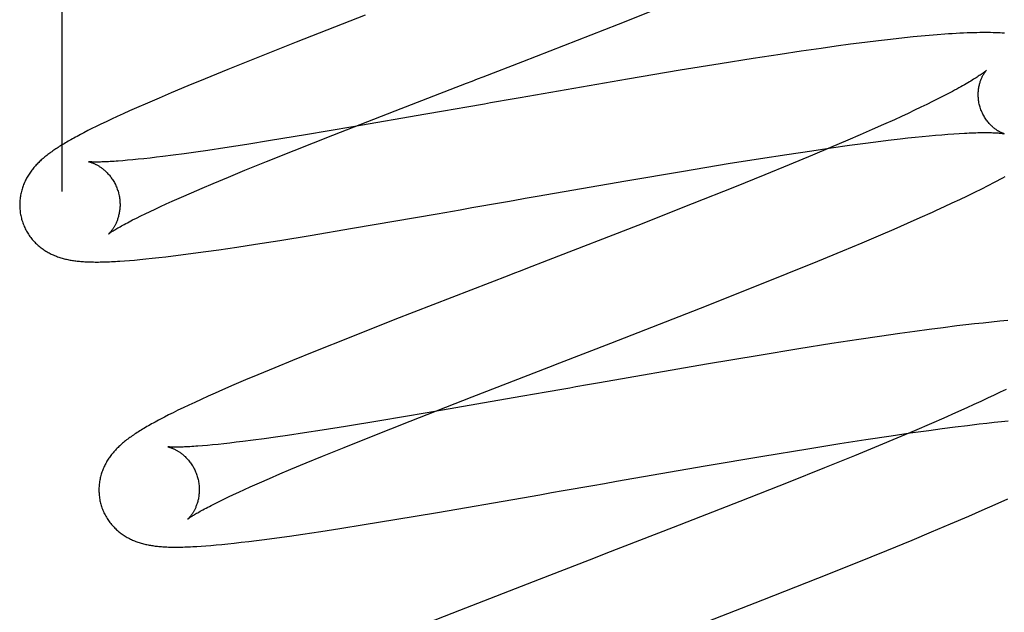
# Model space of a CAD drawing. Header units: inches. Extents: x 0 to 243, y 0 to 157.
# Tile 20 of 115: x 116.458 to 116.654, y 57.911 to 58.029. Entities that reach past the tile are written whole.
import ezdxf

# ---------------------------------------------------------------- set-up
doc = ezdxf.new("R2010")
doc.units = ezdxf.units.IN
doc.header["$LTSCALE"] = 13.357143
doc.header["$MEASUREMENT"] = 0
doc.linetypes.add('HIDDEN', pattern=[0.2, 0.1, -0.1])
doc.layers.add('DEFAULT_2', color=8, linetype='HIDDEN')

msp = doc.modelspace()

# ---------------------------------------------------------------- linework, layer by layer
at = {"layer": 'DEFAULT_2', "color": 8, "linetype": 'HIDDEN'}
for p, q in [((116.46662, 62.00203), (116.46662, 56.50152)), ((116.57756, 58.02825), (116.58741, 58.03215)), ((116.52709, 58.03002), (116.51336, 58.02466)), ((116.55848, 58.02082), (116.57756, 58.02825)), ((116.63289, 58.02534), (116.63115, 58.02514)), ((116.63459, 58.02552), (116.63289, 58.02534)), ((116.63626, 58.02569), (116.63459, 58.02552)), ((116.6379, 58.02585), (116.63626, 58.02569)), ((116.6395, 58.026), (116.6379, 58.02585)), ((116.64107, 58.02613), (116.6395, 58.026)), ((116.51336, 58.02466), (116.50539, 58.0215)), ((116.61799, 58.02343), (116.61394, 58.02285)), ((116.62094, 58.02384), (116.61799, 58.02343)), ((116.62383, 58.02423), (116.62094, 58.02384)), ((116.62664, 58.02459), (116.62383, 58.02423)), ((116.62937, 58.02493), (116.62664, 58.02459)), ((116.63115, 58.02514), (116.62937, 58.02493)), ((116.50539, 58.0215), (116.49971, 58.01922)), ((116.60442, 58.0214), (116.59781, 58.02035)), ((116.60978, 58.02223), (116.60442, 58.0214)), ((116.61394, 58.02285), (116.60978, 58.02223)), ((116.59781, 58.02035), (116.58986, 58.01905)), ((116.49519, 58.01738), (116.49174, 58.01596)), ((116.49971, 58.01922), (116.49519, 58.01738)), ((116.58986, 58.01905), (116.57938, 58.01729)), ((116.49174, 58.01596), (116.48841, 58.01456)), ((116.57938, 58.01729), (116.55799, 58.01359)), ((116.486, 58.01353), (116.48368, 58.01253)), ((116.48841, 58.01456), (116.486, 58.01353)), ((116.55799, 58.01359), (116.55561, 58.01317)), ((116.64225, 58.01388), (116.64122, 58.01335)), ((116.64322, 58.01438), (116.64225, 58.01388)), ((116.64413, 58.01486), (116.64322, 58.01438)), ((116.48151, 58.01158), (116.48015, 58.01097)), ((116.48368, 58.01253), (116.48151, 58.01158)), ((116.54734, 58.01172), (116.545, 58.01131)), ((116.55561, 58.01317), (116.55324, 58.01276)), ((116.63782, 58.01168), (116.63658, 58.01109)), ((116.63901, 58.01226), (116.63782, 58.01168)), ((116.64014, 58.01281), (116.63901, 58.01226)), ((116.64122, 58.01335), (116.64014, 58.01281)), ((116.47765, 58.00984), (116.47651, 58.00931)), ((116.47886, 58.01039), (116.47765, 58.00984)), ((116.48015, 58.01097), (116.47886, 58.01039)), ((116.52065, 58.00614), (116.53307, 58.01099)), ((116.5392, 58.0103), (116.52465, 58.00778)), ((116.54267, 58.0109), (116.5392, 58.0103)), ((116.545, 58.01131), (116.54267, 58.0109)), ((116.63394, 58.00986), (116.63255, 58.00922)), ((116.63529, 58.01048), (116.63394, 58.00986)), ((116.63658, 58.01109), (116.63529, 58.01048)), ((116.47351, 58.00787), (116.47263, 58.00744)), ((116.47444, 58.00833), (116.47351, 58.00787)), ((116.47544, 58.00881), (116.47444, 58.00833)), ((116.47651, 58.00931), (116.47544, 58.00881)), ((116.52465, 58.00778), (116.51517, 58.00618)), ((116.63038, 58.00824), (116.6281, 58.00723)), ((116.63255, 58.00922), (116.63038, 58.00824)), ((116.47033, 58.00626), (116.46966, 58.0059)), ((116.47105, 58.00663), (116.47033, 58.00626)), ((116.47181, 58.00703), (116.47105, 58.00663)), ((116.47263, 58.00744), (116.47181, 58.00703)), ((116.51517, 58.00618), (116.50822, 58.00504)), ((116.51291, 58.00307), (116.52065, 58.00614)), ((116.62573, 58.00618), (116.62326, 58.00512)), ((116.6281, 58.00723), (116.62573, 58.00618)), ((116.63368, 58.00539), (116.6352, 58.00557)), ((116.6352, 58.00557), (116.63667, 58.00572)), ((116.63667, 58.00572), (116.63809, 58.00587)), ((116.63809, 58.00587), (116.63946, 58.006)), ((116.63946, 58.006), (116.64077, 58.00612)), ((116.64077, 58.00612), (116.64203, 58.00623)), ((116.64203, 58.00623), (116.64323, 58.00633)), ((116.64323, 58.00633), (116.64438, 58.00641)), ((116.64438, 58.00641), (116.64546, 58.00648)), ((116.49909, 58.00361), (116.49573, 58.00311)), ((116.50353, 58.00429), (116.49909, 58.00361)), ((116.50822, 58.00504), (116.50353, 58.00429)), ((116.61608, 58.00304), (116.61992, 58.0036)), ((116.61983, 58.00365), (116.61625, 58.00215)), ((116.62326, 58.00512), (116.61983, 58.00365)), ((116.61992, 58.0036), (116.62361, 58.00412)), ((116.62361, 58.00412), (116.62627, 58.00447)), ((116.62627, 58.00447), (116.62884, 58.00481)), ((116.62884, 58.00481), (116.63132, 58.00511)), ((116.63132, 58.00511), (116.63368, 58.00539)), ((116.48547, 58.00173), (116.48421, 58.00158)), ((116.48678, 58.00189), (116.48547, 58.00173)), ((116.48885, 58.00215), (116.48678, 58.00189)), ((116.49103, 58.00244), (116.48885, 58.00215)), ((116.49333, 58.00276), (116.49103, 58.00244)), ((116.49573, 58.00311), (116.49333, 58.00276)), ((116.50744, 58.00088), (116.51291, 58.00307)), ((116.6059, 58.00149), (116.61109, 58.00229)), ((116.61109, 58.00229), (116.61608, 58.00304)), ((116.61625, 58.00215), (116.61159, 58.00021)), ((116.47975, 58.00112), (116.47879, 58.00103)), ((116.48078, 58.00121), (116.47975, 58.00112)), ((116.48186, 58.00132), (116.48078, 58.00121)), ((116.48301, 58.00144), (116.48186, 58.00132)), ((116.48421, 58.00158), (116.48301, 58.00144)), ((116.50313, 57.99913), (116.50744, 58.00088)), ((116.59054, 57.99899), (116.59945, 58.00046)), ((116.59945, 58.00046), (116.6059, 58.00149)), ((116.61159, 58.00021), (116.60673, 57.99822)), ((116.49677, 57.99649), (116.49987, 57.99778)), ((116.49987, 57.99778), (116.50313, 57.99913)), ((116.57902, 57.99704), (116.59054, 57.99899)), ((116.60673, 57.99822), (116.60067, 57.99578)), ((116.49457, 57.99555), (116.49677, 57.99649)), ((116.56133, 57.99397), (116.57902, 57.99704)), ((116.60067, 57.99578), (116.59228, 57.99243)), ((116.64995, 57.99546), (116.65125, 57.99612)), ((116.65125, 57.99612), (116.65247, 57.99675)), ((116.48862, 57.99296), (116.49049, 57.99379)), ((116.49049, 57.99379), (116.49248, 57.99465)), ((116.49248, 57.99465), (116.49457, 57.99555)), ((116.55897, 57.99355), (116.56133, 57.99397)), ((116.64562, 57.99335), (116.64712, 57.99407)), ((116.64712, 57.99407), (116.64856, 57.99477)), ((116.64856, 57.99477), (116.64995, 57.99546)), ((116.48524, 57.99142), (116.48631, 57.99191)), ((116.48631, 57.99191), (116.48744, 57.99243)), ((116.48744, 57.99243), (116.48862, 57.99296)), ((116.54837, 57.9917), (116.55071, 57.99211)), ((116.5566, 57.99314), (116.55897, 57.99355)), ((116.59228, 57.99243), (116.5814, 57.98816)), ((116.64254, 57.99191), (116.64409, 57.99263)), ((116.64409, 57.99263), (116.64562, 57.99335)), ((116.48153, 57.98963), (116.48237, 57.99005)), ((116.48237, 57.99005), (116.48327, 57.99048)), ((116.48327, 57.99048), (116.48422, 57.99094)), ((116.48422, 57.99094), (116.48524, 57.99142)), ((116.52458, 57.98758), (116.5414, 57.99048)), ((116.5414, 57.99048), (116.54604, 57.99129)), ((116.54604, 57.99129), (116.54837, 57.9917)), ((116.6377, 57.98971), (116.64016, 57.99082)), ((116.48075, 57.98924), (116.48153, 57.98963)), ((116.5814, 57.98816), (116.56355, 57.98123)), ((116.63252, 57.98744), (116.63515, 57.98858)), ((116.63515, 57.98858), (116.6377, 57.98971)), ((116.51005, 57.98517), (116.51611, 57.98616)), ((116.51611, 57.98616), (116.52458, 57.98758)), ((116.6261, 57.98469), (116.62982, 57.98627)), ((116.62982, 57.98627), (116.63252, 57.98744)), ((116.50149, 57.98384), (116.50521, 57.98441)), ((116.50521, 57.98441), (116.51005, 57.98517)), ((116.62226, 57.98309), (116.6261, 57.98469)), ((116.48733, 57.9819), (116.48881, 57.98208)), ((116.48881, 57.98208), (116.49036, 57.98228)), ((116.49036, 57.98228), (116.49279, 57.9826)), ((116.49279, 57.9826), (116.49532, 57.98294)), ((116.49532, 57.98294), (116.49791, 57.98331)), ((116.49791, 57.98331), (116.50149, 57.98384)), ((116.61731, 57.98105), (116.62226, 57.98309)), ((116.47912, 57.98109), (116.48009, 57.98117)), ((116.48009, 57.98117), (116.48112, 57.98125)), ((116.48112, 57.98125), (116.48221, 57.98135)), ((116.48221, 57.98135), (116.48338, 57.98147)), ((116.48338, 57.98147), (116.48462, 57.9816)), ((116.48462, 57.9816), (116.48594, 57.98174)), ((116.48594, 57.98174), (116.48733, 57.9819)), ((116.61117, 57.97855), (116.61731, 57.98105)), ((116.60375, 57.97558), (116.61117, 57.97855)), ((116.59393, 57.97169), (116.60375, 57.97558)), ((116.57601, 57.96471), (116.59393, 57.97169)), ((116.53301, 57.96938), (116.52389, 57.96579)), ((116.6468, 57.96833), (116.64502, 57.96812)), ((116.64854, 57.96853), (116.6468, 57.96833)), ((116.65025, 57.96871), (116.64854, 57.96853)), ((116.65191, 57.96889), (116.65025, 57.96871)), ((116.65354, 57.96905), (116.65191, 57.96889)), ((116.65514, 57.96919), (116.65354, 57.96905)), ((116.63366, 57.96662), (116.62961, 57.96604)), ((116.63661, 57.96703), (116.63366, 57.96662)), ((116.63949, 57.96742), (116.63661, 57.96703)), ((116.64229, 57.96778), (116.63949, 57.96742)), ((116.64502, 57.96812), (116.64229, 57.96778)), ((116.52389, 57.96579), (116.51717, 57.9631)), ((116.62011, 57.9646), (116.61351, 57.96355)), ((116.62546, 57.96542), (116.62011, 57.9646)), ((116.62961, 57.96604), (116.62546, 57.96542)), ((116.51717, 57.9631), (116.51259, 57.96125)), ((116.61351, 57.96355), (116.60558, 57.96225)), ((116.51259, 57.96125), (116.50908, 57.95981)), ((116.59512, 57.96049), (116.57378, 57.9568)), ((116.60558, 57.96225), (116.59512, 57.96049)), ((116.50908, 57.95981), (116.50571, 57.9584)), ((116.5484, 57.95402), (116.56368, 57.95994)), ((116.50327, 57.95738), (116.50091, 57.95637)), ((116.50571, 57.9584), (116.50327, 57.95738)), ((116.57378, 57.9568), (116.5714, 57.95638)), ((116.49717, 57.95473), (116.49577, 57.95411)), ((116.49864, 57.95538), (116.49717, 57.95473)), ((116.50091, 57.95637), (116.49864, 57.95538)), ((116.56082, 57.95453), (116.55849, 57.95412)), ((116.56315, 57.95494), (116.56082, 57.95453)), ((116.5714, 57.95638), (116.56904, 57.95597)), ((116.65365, 57.95491), (116.65241, 57.95432)), ((116.65483, 57.95548), (116.65365, 57.95491)), ((116.49314, 57.95291), (116.49194, 57.95235)), ((116.49442, 57.9535), (116.49314, 57.95291)), ((116.49577, 57.95411), (116.49442, 57.9535)), ((116.53603, 57.94919), (116.5484, 57.95402)), ((116.55503, 57.95351), (116.53943, 57.95082)), ((116.55849, 57.95412), (116.55503, 57.95351)), ((116.64978, 57.95309), (116.64839, 57.95245)), ((116.65112, 57.95371), (116.64978, 57.95309)), ((116.65241, 57.95432), (116.65112, 57.95371)), ((116.48882, 57.95084), (116.48792, 57.9504)), ((116.48978, 57.95132), (116.48882, 57.95084)), ((116.49082, 57.95182), (116.48978, 57.95132)), ((116.49194, 57.95235), (116.49082, 57.95182)), ((116.53943, 57.95082), (116.53003, 57.94923)), ((116.64472, 57.9508), (116.64238, 57.94977)), ((116.64696, 57.9518), (116.64472, 57.9508)), ((116.64839, 57.95245), (116.64696, 57.9518)), ((116.48708, 57.94997), (116.4863, 57.94956)), ((116.48792, 57.9504), (116.48708, 57.94997)), ((116.53003, 57.94923), (116.52316, 57.94811)), ((116.52832, 57.94613), (116.53603, 57.94919)), ((116.63995, 57.94871), (116.63657, 57.94726)), ((116.64238, 57.94977), (116.63995, 57.94871)), ((116.64947, 57.9486), (116.65099, 57.94877)), ((116.65099, 57.94877), (116.65246, 57.94893)), ((116.65246, 57.94893), (116.65388, 57.94908)), ((116.65388, 57.94908), (116.65524, 57.94921)), ((116.51499, 57.94683), (116.51163, 57.94633)), ((116.51852, 57.94738), (116.51499, 57.94683)), ((116.52316, 57.94811), (116.51852, 57.94738)), ((116.63188, 57.94625), (116.63572, 57.94681)), ((116.63657, 57.94726), (116.63303, 57.94577)), ((116.63572, 57.94681), (116.63941, 57.94733)), ((116.63941, 57.94733), (116.64207, 57.94768)), ((116.64207, 57.94768), (116.64464, 57.94802)), ((116.64464, 57.94802), (116.64711, 57.94832)), ((116.64711, 57.94832), (116.64947, 57.9486)), ((116.50011, 57.9448), (116.4989, 57.94466)), ((116.50137, 57.94495), (116.50011, 57.9448)), ((116.50268, 57.94511), (116.50137, 57.94495)), ((116.50475, 57.94538), (116.50268, 57.94511)), ((116.50694, 57.94567), (116.50475, 57.94538)), ((116.50923, 57.94599), (116.50694, 57.94567)), ((116.51163, 57.94633), (116.50923, 57.94599)), ((116.52287, 57.94394), (116.52832, 57.94613)), ((116.61527, 57.94367), (116.62171, 57.9447)), ((116.62171, 57.9447), (116.62689, 57.94551)), ((116.62689, 57.94551), (116.63188, 57.94625)), ((116.63303, 57.94577), (116.62936, 57.94424)), ((116.49564, 57.94433), (116.49467, 57.94425)), ((116.49667, 57.94443), (116.49564, 57.94433)), ((116.49776, 57.94454), (116.49667, 57.94443)), ((116.4989, 57.94466), (116.49776, 57.94454)), ((116.51859, 57.9422), (116.52287, 57.94394)), ((116.60636, 57.9422), (116.61527, 57.94367)), ((116.62936, 57.94424), (116.62458, 57.94227)), ((116.51227, 57.93957), (116.51535, 57.94086)), ((116.51535, 57.94086), (116.51859, 57.9422)), ((116.59485, 57.94025), (116.60636, 57.9422)), ((116.62458, 57.94227), (116.61862, 57.93985)), ((116.51009, 57.93865), (116.51227, 57.93957)), ((116.57718, 57.93719), (116.59485, 57.94025)), ((116.61862, 57.93985), (116.61138, 57.93696)), ((116.50419, 57.93607), (116.50604, 57.93689)), ((116.50604, 57.93689), (116.50801, 57.93775)), ((116.50801, 57.93775), (116.51009, 57.93865)), ((116.57481, 57.93677), (116.57718, 57.93719)), ((116.61138, 57.93696), (116.60173, 57.93314)), ((116.50084, 57.93454), (116.5019, 57.93503)), ((116.5019, 57.93503), (116.50302, 57.93554)), ((116.50302, 57.93554), (116.50419, 57.93607)), ((116.56189, 57.93451), (116.56422, 57.93492)), ((116.56422, 57.93492), (116.56656, 57.93533)), ((116.57245, 57.93636), (116.57481, 57.93677)), ((116.49717, 57.93277), (116.498, 57.93318)), ((116.498, 57.93318), (116.49889, 57.93361)), ((116.49889, 57.93361), (116.49984, 57.93406)), ((116.49984, 57.93406), (116.50084, 57.93454)), ((116.54153, 57.93098), (116.55841, 57.9339)), ((116.55841, 57.9339), (116.56189, 57.93451)), ((116.60173, 57.93314), (116.58846, 57.92797)), ((116.65264, 57.93254), (116.65514, 57.93366)), ((116.4964, 57.93238), (116.49717, 57.93277)), ((116.53301, 57.92955), (116.54153, 57.93098)), ((116.6474, 57.93025), (116.65006, 57.9314)), ((116.65006, 57.9314), (116.65264, 57.93254)), ((116.52691, 57.92855), (116.53301, 57.92955)), ((116.64374, 57.92869), (116.6474, 57.93025)), ((116.51465, 57.92666), (116.51827, 57.9272)), ((116.51827, 57.9272), (116.52203, 57.92778)), ((116.52203, 57.92778), (116.52691, 57.92855)), ((116.63606, 57.92547), (116.63996, 57.92709)), ((116.63996, 57.92709), (116.64374, 57.92869)), ((116.5024, 57.92503), (116.50389, 57.9252)), ((116.50389, 57.9252), (116.50545, 57.9254)), ((116.50545, 57.9254), (116.50705, 57.9256)), ((116.50705, 57.9256), (116.5095, 57.92593)), ((116.5095, 57.92593), (116.51203, 57.92628)), ((116.51203, 57.92628), (116.51465, 57.92666)), ((116.63103, 57.92341), (116.63606, 57.92547)), ((116.49443, 57.92427), (116.49536, 57.92434)), ((116.49536, 57.92434), (116.49635, 57.92441)), ((116.49635, 57.92441), (116.4974, 57.92451)), ((116.4974, 57.92451), (116.49852, 57.92461)), ((116.49852, 57.92461), (116.49972, 57.92473)), ((116.49972, 57.92473), (116.50101, 57.92487)), ((116.50101, 57.92487), (116.5024, 57.92503)), ((116.62481, 57.92089), (116.63103, 57.92341)), ((116.61732, 57.9179), (116.62481, 57.92089)), ((116.56179, 57.91764), (116.5459, 57.91145)), ((116.6063, 57.91356), (116.61732, 57.9179)), ((116.5459, 57.91145), (116.53792, 57.9083))]:
    msp.add_line(p, q, dxfattribs=at)
for points in [[(116.65448, 58.02645), (116.65405, 58.02647), (116.65361, 58.0265), (116.65315, 58.02652), (116.65268, 58.02654), (116.65221, 58.02655), (116.65171, 58.02656), (116.65121, 58.02657), (116.65069, 58.02657), (116.65015, 58.02657), (116.64959, 58.02656), (116.64901, 58.02655), (116.64839, 58.02654), (116.64773, 58.02652), (116.64704, 58.02649), (116.64633, 58.02646), (116.64559, 58.02643), (116.64484, 58.02639), (116.64409, 58.02634), (116.64334, 58.02629), (116.64259, 58.02624), (116.64107, 58.02613)], [(116.53307, 58.01099), (116.54727, 58.01649), (116.54838, 58.01692), (116.5495, 58.01735), (116.55062, 58.01778), (116.55848, 58.02082)], [(116.65092, 58.01909), (116.65091, 58.01908), (116.6509, 58.01906), (116.65087, 58.01904), (116.65084, 58.01901), (116.6508, 58.01898), (116.65075, 58.01894), (116.65069, 58.01889), (116.65062, 58.01883), (116.65054, 58.01877), (116.65045, 58.01869), (116.65035, 58.01862), (116.65023, 58.01853), (116.65011, 58.01844), (116.64997, 58.01833), (116.64981, 58.01823), (116.64965, 58.01811), (116.64946, 58.01799), (116.64927, 58.01786), (116.64906, 58.01772), (116.64883, 58.01757), (116.6486, 58.01742), (116.64834, 58.01726), (116.64807, 58.01709), (116.64779, 58.01692), (116.64749, 58.01674), (116.64718, 58.01656), (116.64685, 58.01637), (116.64651, 58.01617), (116.64615, 58.01596), (116.64577, 58.01575), (116.64538, 58.01554), (116.64498, 58.01532), (116.64456, 58.01509), (116.64413, 58.01486)], [(116.64958, 58.01189), (116.64952, 58.0121), (116.64946, 58.01234), (116.64941, 58.01259), (116.64937, 58.01283), (116.64934, 58.01307), (116.64931, 58.01331), (116.64929, 58.01355), (116.64927, 58.01379), (116.64926, 58.01402), (116.64926, 58.01425), (116.64926, 58.01448), (116.64927, 58.0147), (116.64929, 58.01492), (116.64931, 58.01514), (116.64933, 58.01535), (116.64936, 58.01555), (116.6494, 58.01575), (116.64944, 58.01594), (116.64948, 58.01613), (116.64952, 58.01631), (116.64957, 58.01648), (116.64962, 58.01665), (116.64967, 58.01681), (116.64972, 58.01697), (116.64978, 58.01712), (116.64983, 58.01726), (116.64989, 58.0174), (116.64995, 58.01754), (116.65001, 58.01766), (116.65006, 58.01779), (116.65012, 58.0179), (116.65018, 58.01801), (116.65024, 58.01812), (116.65029, 58.01822), (116.65035, 58.01831), (116.65041, 58.0184), (116.65046, 58.01849), (116.65051, 58.01857), (116.65056, 58.01864), (116.65061, 58.01871), (116.65066, 58.01877), (116.6507, 58.01883), (116.65074, 58.01888), (116.65078, 58.01893), (116.65081, 58.01897), (116.65084, 58.019), (116.65087, 58.01903), (116.65089, 58.01905), (116.65091, 58.01907), (116.65092, 58.01908), (116.65092, 58.01909)], [(116.55324, 58.01276), (116.55205, 58.01255), (116.55087, 58.01234), (116.54969, 58.01213), (116.54851, 58.01193), (116.54734, 58.01172)], [(116.65442, 58.00643), (116.65443, 58.00642), (116.65444, 58.00642), (116.65444, 58.00642), (116.65442, 58.00642), (116.6544, 58.00643), (116.65437, 58.00644), (116.65433, 58.00645), (116.65429, 58.00647), (116.65424, 58.00648), (116.65418, 58.0065), (116.65412, 58.00653), (116.65406, 58.00655), (116.65398, 58.00658), (116.65391, 58.00662), (116.65383, 58.00665), (116.65374, 58.00669), (116.65365, 58.00674), (116.65356, 58.00679), (116.65346, 58.00684), (116.65336, 58.0069), (116.65325, 58.00696), (116.65315, 58.00702), (116.65304, 58.00709), (116.65292, 58.00717), (116.65281, 58.00725), (116.65269, 58.00733), (116.65257, 58.00742), (116.65245, 58.00751), (116.65232, 58.00761), (116.6522, 58.00772), (116.65207, 58.00783), (116.65194, 58.00795), (116.65181, 58.00808), (116.65168, 58.00821), (116.65155, 58.00835), (116.65142, 58.00849), (116.65128, 58.00865), (116.65115, 58.0088), (116.65102, 58.00897), (116.65089, 58.00914), (116.65077, 58.00932), (116.65064, 58.00951), (116.65052, 58.0097), (116.65041, 58.0099), (116.65029, 58.01011), (116.65018, 58.01032), (116.65008, 58.01054), (116.64998, 58.01076), (116.64988, 58.01098), (116.6498, 58.01121), (116.64971, 58.01145), (116.64964, 58.01168), (116.64958, 58.01189)], [(116.46966, 58.0059), (116.46934, 58.00573), (116.46903, 58.00556), (116.46873, 58.00539), (116.46844, 58.00523), (116.46815, 58.00506), (116.46788, 58.00491), (116.46761, 58.00475), (116.46735, 58.0046), (116.46709, 58.00444), (116.46684, 58.00429), (116.4666, 58.00414), (116.46636, 58.004), (116.46613, 58.00385), (116.4659, 58.0037), (116.46568, 58.00356), (116.46546, 58.00341), (116.46524, 58.00327), (116.46503, 58.00313), (116.46482, 58.00298), (116.46462, 58.00284), (116.46441, 58.00269), (116.46422, 58.00255), (116.46402, 58.0024), (116.46383, 58.00226), (116.46364, 58.00211), (116.46345, 58.00196), (116.46327, 58.00181), (116.46309, 58.00166), (116.46291, 58.00151), (116.46273, 58.00135), (116.46255, 58.0012), (116.46238, 58.00104), (116.46221, 58.00088), (116.46204, 58.00071), (116.46187, 58.00055), (116.46171, 58.00038), (116.46155, 58.00021), (116.46139, 58.00004), (116.46123, 57.99986), (116.46108, 57.99968), (116.46093, 57.9995), (116.46079, 57.99932), (116.46064, 57.99914), (116.4605, 57.99895), (116.46037, 57.99876), (116.46024, 57.99857), (116.46011, 57.99838), (116.45998, 57.99818), (116.45986, 57.99798), (116.45974, 57.99778), (116.45962, 57.99757), (116.45951, 57.99736), (116.45941, 57.99715), (116.4593, 57.99694), (116.4592, 57.99672), (116.45911, 57.9965), (116.45902, 57.99628), (116.45893, 57.99606), (116.45885, 57.99584), (116.45877, 57.99561), (116.4587, 57.99538), (116.45864, 57.99515), (116.45857, 57.99491), (116.45851, 57.99467), (116.45846, 57.99443), (116.45841, 57.99418), (116.45837, 57.99394), (116.45834, 57.99369), (116.4583, 57.99344), (116.45828, 57.99319), (116.45826, 57.99293), (116.45825, 57.99268), (116.45824, 57.99242), (116.45824, 57.99217), (116.45824, 57.99191), (116.45825, 57.99165), (116.45827, 57.99139), (116.4583, 57.99113), (116.45833, 57.99088), (116.45836, 57.99062), (116.4584, 57.99036), (116.45845, 57.99011), (116.45851, 57.98985), (116.45857, 57.9896), (116.45863, 57.98939)], [(116.64546, 58.00648), (116.64649, 58.00654), (116.64698, 58.00656), (116.64745, 58.00658), (116.64791, 58.0066), (116.64835, 58.00662), (116.64878, 58.00663), (116.64919, 58.00664), (116.64958, 58.00665), (116.64996, 58.00665), (116.65033, 58.00666), (116.65067, 58.00666), (116.651, 58.00666), (116.65132, 58.00665), (116.65162, 58.00665), (116.6519, 58.00664), (116.65216, 58.00663), (116.65241, 58.00662), (116.65265, 58.00661), (116.65286, 58.0066), (116.65307, 58.00658), (116.65325, 58.00657), (116.65342, 58.00656), (116.65358, 58.00654), (116.65372, 58.00653), (116.65385, 58.00651), (116.65396, 58.0065), (116.65406, 58.00648), (116.65415, 58.00647), (116.65422, 58.00646), (116.65429, 58.00645), (116.65434, 58.00644), (116.65438, 58.00643), (116.65441, 58.00643), (116.65442, 58.00643)], [(116.47195, 58.00084), (116.47194, 58.00084), (116.47195, 58.00084), (116.47196, 58.00084), (116.47198, 58.00084), (116.47201, 58.00083), (116.47205, 58.00082), (116.47209, 58.00081), (116.47214, 58.0008), (116.47219, 58.00079), (116.47225, 58.00077), (116.47231, 58.00075), (116.47238, 58.00073), (116.47245, 58.00071), (116.47253, 58.00068), (116.47261, 58.00065), (116.4727, 58.00062), (116.47279, 58.00059), (116.47288, 58.00055), (116.47298, 58.00051), (116.47308, 58.00047), (116.47318, 58.00042), (116.47329, 58.00037), (116.4734, 58.00032), (116.47351, 58.00026), (116.47362, 58.0002), (116.47374, 58.00014), (116.47386, 58.00007), (116.47398, 58), (116.4741, 57.99992), (116.47423, 57.99984), (116.47435, 57.99975), (116.47448, 57.99966), (116.47461, 57.99957), (116.47475, 57.99947), (116.47488, 57.99936), (116.47501, 57.99925), (116.47515, 57.99913), (116.47529, 57.99901), (116.47542, 57.99888), (116.47556, 57.99875), (116.4757, 57.99861), (116.47583, 57.99846), (116.47597, 57.99831), (116.47611, 57.99815), (116.47624, 57.99799), (116.47637, 57.99782), (116.4765, 57.99765), (116.47663, 57.99746), (116.47675, 57.99728), (116.47687, 57.99709), (116.47699, 57.99689), (116.4771, 57.99669), (116.47721, 57.99649), (116.47732, 57.99628), (116.47742, 57.99606), (116.47751, 57.99585), (116.4776, 57.99563), (116.47769, 57.9954), (116.47776, 57.99518), (116.47784, 57.99495), (116.4779, 57.99474)], [(116.47879, 58.00103), (116.47789, 58.00096), (116.47746, 58.00093), (116.47705, 58.0009), (116.47666, 58.00088), (116.47628, 58.00086), (116.47591, 58.00084), (116.47557, 58.00082), (116.47524, 58.00081), (116.47493, 58.0008), (116.47464, 58.00079), (116.47437, 58.00078), (116.47412, 58.00077), (116.47388, 58.00077), (116.47365, 58.00077), (116.47345, 58.00077), (116.47326, 58.00077), (116.47308, 58.00078), (116.47292, 58.00078), (116.47277, 58.00078), (116.47263, 58.00079), (116.47251, 58.0008), (116.4724, 58.0008), (116.47231, 58.00081), (116.47222, 58.00081), (116.47215, 58.00082), (116.47209, 58.00083), (116.47204, 58.00083), (116.472, 58.00084), (116.47197, 58.00084), (116.47195, 58.00084), (116.47195, 58.00084)], [(116.65247, 57.99675), (116.65304, 57.99705), (116.6536, 57.99735), (116.65414, 57.99764), (116.65465, 57.99792)], [(116.4779, 57.99474), (116.47795, 57.99455), (116.478, 57.99431), (116.47805, 57.99408), (116.4781, 57.99384), (116.47814, 57.99361), (116.47817, 57.99337), (116.47819, 57.99314), (116.47821, 57.9929), (116.47822, 57.99267), (116.47823, 57.99244), (116.47823, 57.99222), (116.47823, 57.99199), (116.47822, 57.99177), (116.4782, 57.99155), (116.47818, 57.99133), (116.47815, 57.99112), (116.47812, 57.99091), (116.47809, 57.9907), (116.47805, 57.9905), (116.47801, 57.9903), (116.47796, 57.99011), (116.47792, 57.98993), (116.47786, 57.98975), (116.47781, 57.98957), (116.47776, 57.9894), (116.4777, 57.98924), (116.47764, 57.98908), (116.47758, 57.98893), (116.47751, 57.98878), (116.47745, 57.98863), (116.47738, 57.98849), (116.47732, 57.98836), (116.47725, 57.98823), (116.47719, 57.9881), (116.47712, 57.98798), (116.47705, 57.98787), (116.47699, 57.98776), (116.47692, 57.98765), (116.47686, 57.98755), (116.47679, 57.98745), (116.47673, 57.98736), (116.47667, 57.98727), (116.4766, 57.98719), (116.47654, 57.98711), (116.47648, 57.98703), (116.47643, 57.98696), (116.47637, 57.98689), (116.47632, 57.98683), (116.47626, 57.98677), (116.47622, 57.98672), (116.47617, 57.98667), (116.47613, 57.98663), (116.47609, 57.98659), (116.47606, 57.98655), (116.47602, 57.98652), (116.476, 57.9865), (116.47598, 57.98648), (116.47596, 57.98646), (116.47595, 57.98645), (116.47595, 57.98645)], [(116.55071, 57.99211), (116.55189, 57.99231), (116.55306, 57.99252), (116.55424, 57.99273), (116.55542, 57.99293), (116.5566, 57.99314)], [(116.64016, 57.99082), (116.64097, 57.99118), (116.64254, 57.99191)], [(116.45863, 57.98939), (116.45869, 57.98917), (116.45877, 57.98893), (116.45885, 57.98868), (116.45894, 57.98844), (116.45903, 57.9882), (116.45914, 57.98796), (116.45924, 57.98772), (116.45936, 57.98749), (116.45947, 57.98726), (116.4596, 57.98703), (116.45973, 57.98681), (116.45986, 57.98659), (116.46, 57.98638), (116.46014, 57.98617), (116.46029, 57.98596), (116.46044, 57.98576), (116.46059, 57.98556), (116.46075, 57.98537), (116.46091, 57.98518), (116.46108, 57.98499), (116.46125, 57.98482), (116.46142, 57.98464), (116.46159, 57.98447), (116.46177, 57.98431), (116.46195, 57.98415), (116.46213, 57.98399), (116.46232, 57.98384), (116.46251, 57.98369), (116.4627, 57.98355), (116.46289, 57.98341), (116.46308, 57.98328), (116.46328, 57.98315), (116.46348, 57.98303), (116.46369, 57.9829), (116.46389, 57.98279), (116.4641, 57.98267), (116.4643, 57.98257), (116.46451, 57.98246), (116.46472, 57.98236), (116.46493, 57.98227), (116.46515, 57.98218), (116.46536, 57.98209), (116.46558, 57.982), (116.46579, 57.98192), (116.46601, 57.98185), (116.46624, 57.98177), (116.46646, 57.9817), (116.46668, 57.98164), (116.46691, 57.98157), (116.46713, 57.98151), (116.46736, 57.98146), (116.46759, 57.9814), (116.46782, 57.98135), (116.46805, 57.98131), (116.46828, 57.98126), (116.46851, 57.98122), (116.46874, 57.98118), (116.46897, 57.98115), (116.46921, 57.98111), (116.46945, 57.98108), (116.46969, 57.98105), (116.46993, 57.98103), (116.47017, 57.981), (116.47043, 57.98098), (116.47068, 57.98096), (116.47094, 57.98094), (116.47121, 57.98093), (116.47148, 57.98091), (116.47176, 57.9809), (116.47205, 57.98089), (116.47234, 57.98088), (116.47265, 57.98087), (116.47295, 57.98087), (116.47327, 57.98086), (116.4736, 57.98086), (116.47393, 57.98086), (116.47427, 57.98087), (116.47462, 57.98087), (116.47498, 57.98088), (116.47535, 57.98089), (116.47572, 57.9809), (116.47611, 57.98092), (116.47651, 57.98094), (116.47692, 57.98096), (116.47734, 57.98098), (116.47776, 57.981), (116.4782, 57.98103), (116.47912, 57.98109)], [(116.47595, 57.98645), (116.47595, 57.98646), (116.47597, 57.98647), (116.47599, 57.98649), (116.47602, 57.98651), (116.47606, 57.98654), (116.47611, 57.98657), (116.47617, 57.98662), (116.47624, 57.98667), (116.47632, 57.98672), (116.47641, 57.98678), (116.47651, 57.98685), (116.47662, 57.98693), (116.47675, 57.98701), (116.47689, 57.9871), (116.47704, 57.98719), (116.47721, 57.98729), (116.47739, 57.9874), (116.47758, 57.98752), (116.47779, 57.98764), (116.47801, 57.98777), (116.47825, 57.9879), (116.4785, 57.98805), (116.47878, 57.9882), (116.47906, 57.98835), (116.47937, 57.98852), (116.47969, 57.98869), (116.48003, 57.98887), (116.48038, 57.98905), (116.48075, 57.98924)], [(116.56355, 57.98123), (116.55908, 57.9795), (116.55796, 57.97907), (116.55685, 57.97863), (116.55573, 57.9782), (116.53301, 57.96938)], [(116.56368, 57.95994), (116.5659, 57.9608), (116.57601, 57.96471)], [(116.56904, 57.95597), (116.56786, 57.95576), (116.56668, 57.95555), (116.5655, 57.95535), (116.56433, 57.95514), (116.56315, 57.95494)], [(116.4863, 57.94956), (116.48592, 57.94936), (116.48556, 57.94917), (116.48521, 57.94898), (116.48487, 57.94879), (116.48453, 57.94861), (116.48421, 57.94842), (116.4839, 57.94825), (116.48359, 57.94807), (116.48329, 57.94789), (116.483, 57.94772), (116.48271, 57.94755), (116.48244, 57.94738), (116.48216, 57.94721), (116.4819, 57.94705), (116.48164, 57.94688), (116.48139, 57.94672), (116.48114, 57.94655), (116.4809, 57.94639), (116.48066, 57.94623), (116.48043, 57.94606), (116.4802, 57.9459), (116.47998, 57.94574), (116.47977, 57.94558), (116.47955, 57.94541), (116.47934, 57.94525), (116.47914, 57.94509), (116.47894, 57.94492), (116.47874, 57.94476), (116.47855, 57.94459), (116.47837, 57.94443), (116.47819, 57.94426), (116.47801, 57.94409), (116.47783, 57.94392), (116.47766, 57.94375), (116.47749, 57.94358), (116.47733, 57.94341), (116.47717, 57.94323), (116.47701, 57.94305), (116.47685, 57.94287), (116.4767, 57.94269), (116.47656, 57.94251), (116.47642, 57.94232), (116.47628, 57.94214), (116.47614, 57.94195), (116.47601, 57.94176), (116.47588, 57.94156), (116.47576, 57.94137), (116.47563, 57.94117), (116.47552, 57.94096), (116.4754, 57.94075), (116.47529, 57.94055), (116.47518, 57.94033), (116.47508, 57.94012), (116.47498, 57.9399), (116.47489, 57.93969), (116.4748, 57.93947), (116.47471, 57.93925), (116.47463, 57.93902), (116.47456, 57.9388), (116.47449, 57.93857), (116.47442, 57.93833), (116.47436, 57.9381), (116.4743, 57.93786), (116.47425, 57.93762), (116.4742, 57.93738), (116.47416, 57.93713), (116.47412, 57.93688), (116.47409, 57.93663), (116.47407, 57.93638), (116.47405, 57.93613), (116.47404, 57.93588), (116.47403, 57.93562), (116.47403, 57.93536), (116.47403, 57.93511), (116.47405, 57.93485), (116.47406, 57.93459), (116.47409, 57.93434), (116.47412, 57.93408), (116.47415, 57.93382), (116.4742, 57.93357), (116.47424, 57.93331), (116.4743, 57.93306), (116.47436, 57.93281), (116.47442, 57.9326)], [(116.48774, 57.94405), (116.48773, 57.94405), (116.48774, 57.94405), (116.48775, 57.94405), (116.48778, 57.94404), (116.48781, 57.94404), (116.48784, 57.94403), (116.48788, 57.94402), (116.48793, 57.94401), (116.48799, 57.94399), (116.48805, 57.94398), (116.48811, 57.94396), (116.48818, 57.94394), (116.48825, 57.94392), (116.48833, 57.94389), (116.48841, 57.94386), (116.4885, 57.94383), (116.48859, 57.94379), (116.48868, 57.94376), (116.48878, 57.94372), (116.48888, 57.94367), (116.48898, 57.94363), (116.48909, 57.94358), (116.4892, 57.94352), (116.48931, 57.94347), (116.48942, 57.94341), (116.48954, 57.94334), (116.48966, 57.94327), (116.48978, 57.9432), (116.4899, 57.94312), (116.49003, 57.94304), (116.49015, 57.94296), (116.49028, 57.94287), (116.49041, 57.94277), (116.49055, 57.94267), (116.49068, 57.94256), (116.49081, 57.94245), (116.49095, 57.94234), (116.49108, 57.94221), (116.49122, 57.94209), (116.49136, 57.94195), (116.49149, 57.94181), (116.49163, 57.94167), (116.49177, 57.94151), (116.4919, 57.94136), (116.49204, 57.94119), (116.49217, 57.94102), (116.4923, 57.94085), (116.49242, 57.94067), (116.49255, 57.94048), (116.49267, 57.94029), (116.49278, 57.9401), (116.4929, 57.9399), (116.49301, 57.93969), (116.49311, 57.93948), (116.49321, 57.93927), (116.4933, 57.93905), (116.49339, 57.93883), (116.49348, 57.93861), (116.49356, 57.93838), (116.49363, 57.93815), (116.49369, 57.93795)], [(116.49467, 57.94425), (116.49376, 57.94418), (116.49334, 57.94415), (116.49292, 57.94412), (116.49253, 57.94409), (116.49215, 57.94407), (116.49178, 57.94405), (116.49143, 57.94403), (116.4911, 57.94402), (116.49079, 57.94401), (116.49049, 57.944), (116.49021, 57.94399), (116.48994, 57.94398), (116.48969, 57.94398), (116.48946, 57.94398), (116.48925, 57.94398), (116.48905, 57.94398), (116.48887, 57.94398), (116.48871, 57.94399), (116.48856, 57.94399), (116.48842, 57.944), (116.4883, 57.944), (116.48819, 57.94401), (116.48809, 57.94402), (116.48801, 57.94402), (116.48794, 57.94403), (116.48788, 57.94404), (116.48783, 57.94404), (116.48779, 57.94404), (116.48776, 57.94405), (116.48774, 57.94405), (116.48774, 57.94405)], [(116.49369, 57.93795), (116.49374, 57.93776), (116.49379, 57.93752), (116.49384, 57.93729), (116.49389, 57.93705), (116.49393, 57.93682), (116.49396, 57.93658), (116.49398, 57.93635), (116.494, 57.93612), (116.49401, 57.93588), (116.49402, 57.93565), (116.49402, 57.93542), (116.49402, 57.9352), (116.49401, 57.93497), (116.49399, 57.93475), (116.49397, 57.93454), (116.49394, 57.93433), (116.49392, 57.93412), (116.49388, 57.93391), (116.49384, 57.93371), (116.4938, 57.93352), (116.49376, 57.93333), (116.49371, 57.93314), (116.49366, 57.93296), (116.4936, 57.93279), (116.49355, 57.93262), (116.49349, 57.93246), (116.49343, 57.9323), (116.49337, 57.93214), (116.49331, 57.93199), (116.49324, 57.93185), (116.49318, 57.93171), (116.49311, 57.93157), (116.49305, 57.93144), (116.49298, 57.93132), (116.49292, 57.9312), (116.49285, 57.93108), (116.49278, 57.93097), (116.49272, 57.93087), (116.49265, 57.93077), (116.49259, 57.93067), (116.49252, 57.93058), (116.49246, 57.93049), (116.4924, 57.9304), (116.49234, 57.93032), (116.49228, 57.93025), (116.49222, 57.93017), (116.49216, 57.93011), (116.49211, 57.93004), (116.49206, 57.92998), (116.49201, 57.92993), (116.49196, 57.92988), (116.49192, 57.92984), (116.49188, 57.9298), (116.49185, 57.92976), (116.49182, 57.92973), (116.49179, 57.92971), (116.49177, 57.92969), (116.49175, 57.92967), (116.49174, 57.92966), (116.49174, 57.92966)], [(116.56656, 57.93533), (116.56774, 57.93553), (116.56891, 57.93574), (116.57009, 57.93594), (116.57127, 57.93615), (116.57245, 57.93636)], [(116.47442, 57.9326), (116.47448, 57.93238), (116.47456, 57.93214), (116.47464, 57.93189), (116.47473, 57.93165), (116.47483, 57.93141), (116.47493, 57.93117), (116.47503, 57.93093), (116.47515, 57.9307), (116.47526, 57.93047), (116.47539, 57.93024), (116.47551, 57.93002), (116.47565, 57.9298), (116.47579, 57.92959), (116.47593, 57.92938), (116.47607, 57.92917), (116.47623, 57.92897), (116.47638, 57.92877), (116.47654, 57.92858), (116.4767, 57.92839), (116.47687, 57.92821), (116.47704, 57.92803), (116.47721, 57.92785), (116.47738, 57.92768), (116.47756, 57.92752), (116.47774, 57.92736), (116.47792, 57.9272), (116.47811, 57.92705), (116.47829, 57.92691), (116.47848, 57.92676), (116.47868, 57.92663), (116.47887, 57.92649), (116.47907, 57.92636), (116.47927, 57.92624), (116.47947, 57.92612), (116.47968, 57.926), (116.47988, 57.92589), (116.48009, 57.92578), (116.4803, 57.92567), (116.48051, 57.92557), (116.48072, 57.92548), (116.48093, 57.92539), (116.48114, 57.9253), (116.48136, 57.92521), (116.48158, 57.92513), (116.4818, 57.92506), (116.48202, 57.92498), (116.48224, 57.92491), (116.48247, 57.92485), (116.48269, 57.92478), (116.48292, 57.92472), (116.48315, 57.92467), (116.48337, 57.92461), (116.4836, 57.92456), (116.48383, 57.92452), (116.48406, 57.92447), (116.4843, 57.92443), (116.48453, 57.92439), (116.48476, 57.92436), (116.485, 57.92432), (116.48524, 57.92429), (116.48548, 57.92426), (116.48573, 57.92424), (116.48597, 57.92421), (116.48623, 57.92419), (116.48648, 57.92417), (116.48675, 57.92415), (116.48701, 57.92413), (116.48729, 57.92412), (116.48757, 57.92411), (116.48786, 57.92409), (116.48815, 57.92409), (116.48845, 57.92408), (116.48876, 57.92407), (116.48908, 57.92407), (116.4894, 57.92407), (116.48973, 57.92407), (116.49007, 57.92408), (116.49042, 57.92408), (116.49078, 57.92409), (116.49114, 57.9241), (116.49152, 57.92411), (116.49191, 57.92413), (116.4923, 57.92414), (116.49271, 57.92416), (116.49312, 57.92419), (116.49355, 57.92421), (116.49443, 57.92427)], [(116.49174, 57.92966), (116.49174, 57.92966), (116.49175, 57.92967), (116.49176, 57.92968), (116.49179, 57.9297), (116.49182, 57.92972), (116.49186, 57.92976), (116.49192, 57.92979), (116.49198, 57.92984), (116.49205, 57.92989), (116.49214, 57.92995), (116.49223, 57.93002), (116.49234, 57.93009), (116.49246, 57.93017), (116.4926, 57.93025), (116.49275, 57.93035), (116.49291, 57.93045), (116.49309, 57.93056), (116.49328, 57.93067), (116.49349, 57.9308), (116.49371, 57.93093), (116.49395, 57.93106), (116.4942, 57.9312), (116.49447, 57.93135), (116.49475, 57.93151), (116.49505, 57.93167), (116.49537, 57.93184), (116.4957, 57.93201), (116.49604, 57.93219), (116.4964, 57.93238)], [(116.58846, 57.92797), (116.57505, 57.92277), (116.57393, 57.92234)], [(116.57393, 57.92234), (116.5717, 57.92148), (116.56179, 57.91764)], [(116.57934, 57.90309), (116.58157, 57.90396), (116.6063, 57.91356)]]:
    msp.add_lwpolyline(points, dxfattribs=at)

doc.saveas('drawing.dxf')
